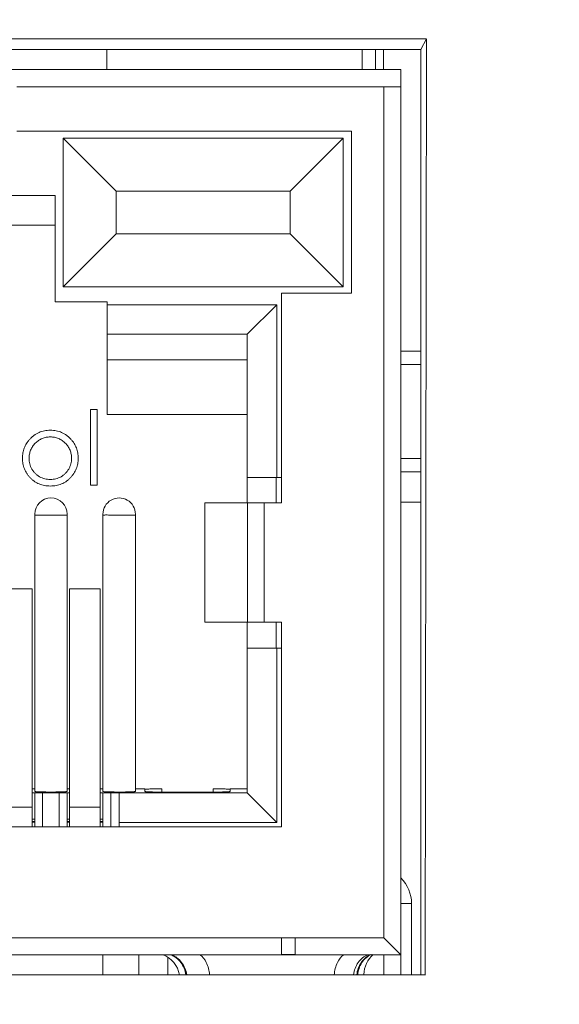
# Model space of a CAD drawing. Header units: centimetres. Extents: x -21 to 21, y -29.7 to 29.7.
# Tile 86 of 93: x 2.942 to 3.745, y 2.55 to 4.016. Entities that reach past the tile are written whole.
import ezdxf

# ---------------------------------------------------------------- set-up
doc = ezdxf.new("R2010")
doc.units = ezdxf.units.CM
doc.header["$MEASUREMENT"] = 0

msp = doc.modelspace()

# ---------------------------------------------------------------- linework, layer by layer
at = {"color": 8, "lineweight": 5}
msp.add_open_spline([(-21.00035, -29.70651), (-21.00035, -29.70651), (20.99965, -29.70651), (20.99965, -29.70651), (20.99965, -29.70651), (20.99965, 29.69349), (20.99965, 29.69349), (20.99965, 29.69349), (-21.00035, 29.69349), (-21.00035, 29.69349), (-21.00035, 29.69349), (-21.00035, -29.70651), (-21.00035, -29.70651)], degree=3, knots=[0, 0, 0, 0, 0.25, 0.25, 0.25, 0.5, 0.5, 0.5, 0.75, 0.75, 0.75, 1, 1, 1, 1], dxfattribs=at)
at = {"lineweight": 5}
for points in [[(1.82027, 3.98812), (1.82027, 3.98812), (3.54665, 3.98812), (3.54665, 3.98812)], [(3.53896, 3.97199), (3.53896, 3.97199), (3.54703, 3.98812), (3.54703, 3.98812)], [(3.54703, 3.98812), (3.54703, 3.98812), (3.54533, 2.59373), (3.54533, 2.59373)], [(1.82796, 3.97199), (1.82796, 3.97199), (3.53896, 3.97199), (3.53896, 3.97199)], [(3.07136, 3.94199), (3.07136, 3.94199), (3.07136, 3.97199), (3.07136, 3.97199)], [(3.45136, 3.94199), (3.45136, 3.94199), (3.45136, 3.97199), (3.45136, 3.97199)], [(3.47136, 3.94199), (3.47136, 3.94199), (3.47136, 3.97199), (3.47136, 3.97199)], [(3.48306, 3.94199), (3.48306, 3.94199), (3.48306, 3.97199), (3.48306, 3.97199)], [(3.53896, 3.97199), (3.53896, 3.97199), (3.53896, 2.59373), (3.53896, 2.59373)], [(1.85796, 3.94199), (1.85796, 3.94199), (3.50896, 3.94199), (3.50896, 3.94199)], [(3.50896, 3.91656), (3.50896, 3.91656), (3.50896, 3.94199), (3.50896, 3.94199)], [(3.48356, 3.91649), (3.48356, 3.91649), (2.93746, 3.91649), (2.93746, 3.91649)], [(3.50896, 3.91659), (3.50896, 3.91659), (3.48356, 3.91659), (3.48356, 3.91659)], [(3.48356, 2.64913), (3.48356, 2.64913), (3.48356, 3.91649), (3.48356, 3.91649)], [(3.50896, 3.91634), (3.50896, 3.91634), (3.50896, 2.59373), (3.50896, 2.59373)], [(2.93746, 3.85055), (2.93746, 3.85055), (3.4353, 3.85055), (3.4353, 3.85055)], [(3.4353, 3.85055), (3.4353, 3.85055), (3.4353, 3.60925), (3.4353, 3.60925)], [(3.00619, 3.83992), (3.00619, 3.83992), (3.4231, 3.83992), (3.4231, 3.83992)], [(3.00619, 3.83992), (3.00619, 3.83992), (3.08496, 3.76115), (3.08496, 3.76115)], [(3.00619, 3.61863), (3.00619, 3.61863), (3.00619, 3.83992), (3.00619, 3.83992)], [(3.4231, 3.83992), (3.4231, 3.83992), (3.34433, 3.76115), (3.34433, 3.76115)], [(3.4231, 3.83992), (3.4231, 3.83992), (3.4231, 3.61863), (3.4231, 3.61863)], [(2.93045, 3.75446), (2.93045, 3.75446), (2.99441, 3.75446), (2.99441, 3.75446)], [(2.99441, 3.59617), (2.99441, 3.59617), (2.99441, 3.75446), (2.99441, 3.75446)], [(3.34433, 3.76115), (3.34433, 3.76115), (3.08496, 3.76115), (3.08496, 3.76115)], [(3.08496, 3.76115), (3.08496, 3.76115), (3.08496, 3.69739), (3.08496, 3.69739)], [(3.34433, 3.69739), (3.34433, 3.69739), (3.34433, 3.76115), (3.34433, 3.76115)], [(2.88646, 3.71047), (2.88646, 3.71047), (2.99441, 3.71047), (2.99441, 3.71047)], [(3.00619, 3.61863), (3.00619, 3.61863), (3.08496, 3.69739), (3.08496, 3.69739)], [(3.08496, 3.69739), (3.08496, 3.69739), (3.34433, 3.69739), (3.34433, 3.69739)], [(3.4231, 3.61863), (3.4231, 3.61863), (3.34433, 3.69739), (3.34433, 3.69739)], [(3.4231, 3.61863), (3.4231, 3.61863), (3.00619, 3.61863), (3.00619, 3.61863)], [(3.4353, 3.60925), (3.4353, 3.60925), (3.33116, 3.60925), (3.33116, 3.60925)], [(3.33116, 3.60925), (3.33116, 3.60925), (3.33116, 3.29683), (3.33116, 3.29683)], [(2.99441, 3.59617), (2.99441, 3.59617), (3.07188, 3.59617), (3.07188, 3.59617)], [(3.07188, 3.42853), (3.07188, 3.42853), (3.07188, 3.59617), (3.07188, 3.59617)], [(3.07188, 3.5919), (3.07188, 3.5919), (3.32415, 3.5919), (3.32415, 3.5919)], [(3.28016, 3.54791), (3.28016, 3.54791), (3.32415, 3.5919), (3.32415, 3.5919)], [(3.32415, 3.5919), (3.32415, 3.5919), (3.32415, 3.33455), (3.32415, 3.33455)], [(3.07188, 3.54791), (3.07188, 3.54791), (3.28016, 3.54791), (3.28016, 3.54791)], [(3.28016, 3.29683), (3.28016, 3.29683), (3.28016, 3.54791), (3.28016, 3.54791)], [(3.53896, 3.52279), (3.53896, 3.52279), (3.50896, 3.52279), (3.50896, 3.52279)], [(3.28016, 3.50981), (3.28016, 3.50981), (3.07188, 3.50981), (3.07188, 3.50981)], [(3.53896, 3.50279), (3.53896, 3.50279), (3.50896, 3.50279), (3.50896, 3.50279)], [(3.0568, 3.43582), (3.0568, 3.43582), (3.04695, 3.43582), (3.04695, 3.43582)], [(3.04695, 3.43582), (3.04695, 3.43582), (3.04695, 3.32322), (3.04695, 3.32322)], [(3.0568, 3.32322), (3.0568, 3.32322), (3.0568, 3.43582), (3.0568, 3.43582)], [(3.28016, 3.42853), (3.28016, 3.42853), (3.07188, 3.42853), (3.07188, 3.42853)], [(3.50896, 3.36279), (3.50896, 3.36279), (3.53896, 3.36279), (3.53896, 3.36279)], [(3.28016, 3.33455), (3.28016, 3.33455), (3.33116, 3.33455), (3.33116, 3.33455)], [(3.32334, 3.29683), (3.32334, 3.29683), (3.32334, 3.33455), (3.32334, 3.33455)], [(3.50896, 3.34279), (3.50896, 3.34279), (3.53896, 3.34279), (3.53896, 3.34279)], [(3.04695, 3.32322), (3.04695, 3.32322), (3.0568, 3.32322), (3.0568, 3.32322)], [(3.33116, 3.29683), (3.33116, 3.29683), (3.21702, 3.29683), (3.21702, 3.29683)], [(3.21702, 3.11903), (3.21702, 3.11903), (3.21702, 3.29683), (3.21702, 3.29683)], [(3.28052, 3.11903), (3.28052, 3.11903), (3.28052, 3.29683), (3.28052, 3.29683)], [(3.30576, 3.29683), (3.30576, 3.29683), (3.30576, 3.11903), (3.30576, 3.11903)], [(3.53896, 3.29779), (3.53896, 3.29779), (3.50896, 3.29779), (3.50896, 3.29779)], [(2.96393, 2.86691), (2.96393, 2.86691), (2.96393, 3.27994), (2.96393, 3.27994)], [(2.96853, 3.27867), (2.96853, 3.27867), (3.01219, 3.27867), (3.01219, 3.27867)], [(3.01219, 2.86691), (3.01219, 2.86691), (3.01219, 3.27994), (3.01219, 3.27994)], [(3.06553, 2.86691), (3.06553, 2.86691), (3.06553, 3.27994), (3.06553, 3.27994)], [(3.08966, 3.27867), (3.08966, 3.27867), (3.11379, 3.27867), (3.11379, 3.27867)], [(3.11379, 2.86691), (3.11379, 2.86691), (3.11379, 3.27994), (3.11379, 3.27994)], [(2.91393, 3.16856), (2.91393, 3.16856), (2.95993, 3.16856), (2.95993, 3.16856)], [(2.95993, 2.81423), (2.95993, 2.81423), (2.95993, 3.16856), (2.95993, 3.16856)], [(3.01553, 3.16856), (3.01553, 3.16856), (3.06153, 3.16856), (3.06153, 3.16856)], [(3.01553, 3.16856), (3.01553, 3.16856), (3.01553, 2.81423), (3.01553, 2.81423)], [(3.06153, 2.81423), (3.06153, 2.81423), (3.06153, 3.16856), (3.06153, 3.16856)], [(3.21702, 3.11903), (3.21702, 3.11903), (3.33116, 3.11903), (3.33116, 3.11903)], [(3.28016, 2.86465), (3.28016, 2.86465), (3.28016, 3.11903), (3.28016, 3.11903)], [(3.32334, 3.08055), (3.32334, 3.08055), (3.32334, 3.11903), (3.32334, 3.11903)], [(3.33116, 3.11903), (3.33116, 3.11903), (3.33116, 2.81423), (3.33116, 2.81423)], [(3.28016, 3.08055), (3.28016, 3.08055), (3.33116, 3.08055), (3.33116, 3.08055)], [(3.32415, 3.08055), (3.32415, 3.08055), (3.32415, 2.82065), (3.32415, 2.82065)], [(2.96393, 2.87086), (2.96393, 2.87086), (2.95993, 2.87086), (2.95993, 2.87086)], [(2.95993, 2.86465), (2.95993, 2.86465), (3.00024, 2.86465), (3.00024, 2.86465)], [(2.96393, 2.86465), (2.96393, 2.86465), (2.96393, 2.81423), (2.96393, 2.81423)], [(2.9757, 2.81423), (2.9757, 2.81423), (2.9757, 2.86465), (2.9757, 2.86465)], [(2.9806, 2.86611), (2.98309, 2.86608), (2.98558, 2.86607), (2.98806, 2.86607)], [(2.98806, 2.86607), (2.99055, 2.86607), (2.99303, 2.86608), (2.99552, 2.86611)], [(3.00031, 2.86465), (3.00031, 2.86465), (3.01553, 2.86465), (3.01553, 2.86465)], [(3.00041, 2.86465), (3.00041, 2.86465), (3.00041, 2.81423), (3.00041, 2.81423)], [(3.01553, 2.87086), (3.01553, 2.87086), (3.01219, 2.87086), (3.01219, 2.87086)], [(3.01219, 2.86465), (3.01219, 2.86465), (3.01219, 2.81423), (3.01219, 2.81423)], [(3.06553, 2.87086), (3.06553, 2.87086), (3.06153, 2.87086), (3.06153, 2.87086)], [(3.06153, 2.86465), (3.06153, 2.86465), (3.28016, 2.86465), (3.28016, 2.86465)], [(3.06553, 2.81423), (3.06553, 2.81423), (3.06553, 2.86465), (3.06553, 2.86465)], [(3.0773, 2.81423), (3.0773, 2.81423), (3.0773, 2.86465), (3.0773, 2.86465)], [(3.0822, 2.86611), (3.08469, 2.86608), (3.08717, 2.86607), (3.08966, 2.86607)], [(3.08966, 2.81423), (3.08966, 2.81423), (3.08966, 2.86465), (3.08966, 2.86465)], [(3.12776, 2.87086), (3.12776, 2.87086), (3.11379, 2.87086), (3.11379, 2.87086)], [(3.12776, 2.86687), (3.12776, 2.86687), (3.12776, 2.86997), (3.12776, 2.86997)], [(3.15315, 2.87086), (3.15315, 2.87086), (3.15315, 2.86598), (3.15315, 2.86598)], [(3.22936, 2.86598), (3.22936, 2.86598), (3.15316, 2.86598), (3.15316, 2.86598)], [(3.22936, 2.86598), (3.22936, 2.86598), (3.22936, 2.87086), (3.22936, 2.87086)], [(3.28016, 2.87086), (3.28016, 2.87086), (3.25476, 2.87086), (3.25476, 2.87086)], [(3.25476, 2.86997), (3.25476, 2.86997), (3.25476, 2.86687), (3.25476, 2.86687)], [(3.28016, 2.86465), (3.28016, 2.86465), (3.32415, 2.82065), (3.32415, 2.82065)], [(2.91393, 2.84359), (2.91393, 2.84359), (2.95993, 2.84359), (2.95993, 2.84359)], [(3.01553, 2.84359), (3.01553, 2.84359), (3.06153, 2.84359), (3.06153, 2.84359)], [(2.95993, 2.82589), (2.95993, 2.82589), (2.96393, 2.82589), (2.96393, 2.82589)], [(2.95993, 2.82206), (2.95993, 2.82206), (2.96393, 2.82206), (2.96393, 2.82206)], [(2.95993, 2.82139), (2.95993, 2.82139), (2.96393, 2.82139), (2.96393, 2.82139)], [(3.01219, 2.82589), (3.01219, 2.82589), (3.01553, 2.82589), (3.01553, 2.82589)], [(3.01219, 2.82206), (3.01219, 2.82206), (3.01553, 2.82206), (3.01553, 2.82206)], [(3.01219, 2.82139), (3.01219, 2.82139), (3.01553, 2.82139), (3.01553, 2.82139)], [(3.06153, 2.82589), (3.06153, 2.82589), (3.06553, 2.82589), (3.06553, 2.82589)], [(3.06153, 2.82206), (3.06153, 2.82206), (3.06553, 2.82206), (3.06553, 2.82206)], [(3.06153, 2.82139), (3.06153, 2.82139), (3.06553, 2.82139), (3.06553, 2.82139)], [(3.32415, 2.82065), (3.32415, 2.82065), (3.08966, 2.82065), (3.08966, 2.82065)], [(3.33116, 2.81423), (3.33116, 2.81423), (2.03576, 2.81423), (2.03576, 2.81423)], [(3.52498, 2.69993), (3.52498, 2.71427), (3.5192, 2.728), (3.50896, 2.73803)], [(3.52498, 2.69993), (3.52498, 2.69993), (3.50896, 2.69993), (3.50896, 2.69993)], [(3.52498, 2.69993), (3.52498, 2.69993), (3.52498, 2.59373), (3.52498, 2.59373)], [(1.88336, 2.64913), (1.88336, 2.64913), (3.48356, 2.64913), (3.48356, 2.64913)], [(3.33116, 2.62424), (3.33116, 2.62424), (3.33116, 2.64913), (3.33116, 2.64913)], [(3.35148, 2.64913), (3.35148, 2.64913), (3.35148, 2.62424), (3.35148, 2.62424)], [(3.48356, 2.64913), (3.48356, 2.64913), (3.50896, 2.62373), (3.50896, 2.62373)], [(3.50896, 2.62373), (3.50896, 2.62373), (1.85796, 2.62373), (1.85796, 2.62373)], [(3.06553, 2.59373), (3.06553, 2.59373), (3.06553, 2.62373), (3.06553, 2.62373)], [(3.11896, 2.62373), (3.11896, 2.62373), (3.11896, 2.59373), (3.11896, 2.59373)], [(3.17935, 2.5938), (3.17718, 2.6074), (3.16784, 2.61876), (3.15493, 2.62353)], [(3.16196, 2.59373), (3.16196, 2.59373), (3.16196, 2.61971), (3.16196, 2.61971)], [(3.33116, 2.62424), (3.33116, 2.62424), (3.35148, 2.62424), (3.35148, 2.62424)], [(3.46804, 2.62392), (3.45925, 2.61668), (3.45415, 2.60589), (3.45415, 2.5945)], [(3.48356, 2.59373), (3.48356, 2.59373), (3.48356, 2.62373), (3.48356, 2.62373)], [(3.54571, 2.59373), (3.54571, 2.59373), (1.82121, 2.59373), (1.82121, 2.59373)]]:
    msp.add_open_spline(points, degree=3, dxfattribs=at)
for points, knots in [([(2.95661, 3.39157), (2.95763, 3.39263), (2.95865, 3.3937), (2.95973, 3.39469), (2.96078, 3.39565), (2.9619, 3.39654), (2.96305, 3.39738), (2.96419, 3.3982), (2.96536, 3.39897), (2.96657, 3.39966), (2.96778, 3.40036), (2.96903, 3.40098), (2.97031, 3.40153), (2.97159, 3.40208), (2.9729, 3.40257), (2.97423, 3.40298), (2.97558, 3.4034), (2.97695, 3.40374), (2.97834, 3.40402), (2.97977, 3.4043), (2.98122, 3.40453), (2.98267, 3.40465), (2.98417, 3.40479), (2.98567, 3.40482), (2.98718, 3.40485)], [0, 0, 0, 0, 0.125, 0.125, 0.125, 0.25, 0.25, 0.25, 0.375, 0.375, 0.375, 0.5, 0.5, 0.5, 0.625, 0.625, 0.625, 0.75, 0.75, 0.75, 0.875, 0.875, 0.875, 1, 1, 1, 1]), ([(2.98718, 3.40485), (2.98868, 3.40482), (2.99019, 3.40479), (2.99169, 3.40465), (2.99313, 3.40453), (2.99456, 3.4043), (2.99597, 3.40402), (2.99736, 3.40374), (2.99873, 3.40339), (3.00009, 3.40298), (3.00142, 3.40258), (3.00273, 3.40211), (3.004, 3.40155), (3.00527, 3.401), (3.0065, 3.40037), (3.0077, 3.39968), (3.00891, 3.39899), (3.01008, 3.39823), (3.01121, 3.39742), (3.01237, 3.39659), (3.01348, 3.39569), (3.01453, 3.39474), (3.01562, 3.39375), (3.01664, 3.39269), (3.01766, 3.39164)], [0, 0, 0, 0, 0.125, 0.125, 0.125, 0.25, 0.25, 0.25, 0.375, 0.375, 0.375, 0.5, 0.5, 0.5, 0.625, 0.625, 0.625, 0.75, 0.75, 0.75, 0.875, 0.875, 0.875, 1, 1, 1, 1]), ([(2.94561, 3.36311), (2.94565, 3.36446), (2.94568, 3.3658), (2.94579, 3.36714), (2.94589, 3.36845), (2.94606, 3.36976), (2.9463, 3.37105), (2.94652, 3.37232), (2.94681, 3.37357), (2.94715, 3.37481), (2.9475, 3.37604), (2.9479, 3.37725), (2.94836, 3.37844), (2.94882, 3.37962), (2.94934, 3.38078), (2.9499, 3.38192), (2.95048, 3.38307), (2.95111, 3.38419), (2.95179, 3.38528), (2.95249, 3.38639), (2.95324, 3.38746), (2.95404, 3.38849), (2.95486, 3.38955), (2.95573, 3.39056), (2.95661, 3.39157)], [0, 0, 0, 0, 0.125, 0.125, 0.125, 0.25, 0.25, 0.25, 0.375, 0.375, 0.375, 0.5, 0.5, 0.5, 0.625, 0.625, 0.625, 0.75, 0.75, 0.75, 0.875, 0.875, 0.875, 1, 1, 1, 1]), ([(2.98713, 3.395), (2.98607, 3.39497), (2.985, 3.39494), (2.98395, 3.39485), (2.98291, 3.39475), (2.98188, 3.3946), (2.98087, 3.39441), (2.97987, 3.39421), (2.97887, 3.39397), (2.9779, 3.39368), (2.97694, 3.39339), (2.97599, 3.39306), (2.97506, 3.39267), (2.97412, 3.39228), (2.9732, 3.39184), (2.97231, 3.39135), (2.97141, 3.39086), (2.97054, 3.39032), (2.96969, 3.38974), (2.96883, 3.38915), (2.96799, 3.38852), (2.96719, 3.38785), (2.96635, 3.38716), (2.96556, 3.38642), (2.96479, 3.38565), (2.96403, 3.38489), (2.9633, 3.38409), (2.96261, 3.38326), (2.96194, 3.38244), (2.96131, 3.3816), (2.96072, 3.38073), (2.96015, 3.37987), (2.95961, 3.37899), (2.95912, 3.37809), (2.95863, 3.3772), (2.95819, 3.37628), (2.9578, 3.37534), (2.95741, 3.37439), (2.95707, 3.37342), (2.95679, 3.37244), (2.9565, 3.37144), (2.95626, 3.37044), (2.95606, 3.36942), (2.95586, 3.36839), (2.95571, 3.36735), (2.95562, 3.3663), (2.95553, 3.36522), (2.9555, 3.36413), (2.95547, 3.36305)], [0, 0, 0, 0, 0.0625, 0.0625, 0.0625, 0.125, 0.125, 0.125, 0.1875, 0.1875, 0.1875, 0.25, 0.25, 0.25, 0.3125, 0.3125, 0.3125, 0.375, 0.375, 0.375, 0.4375, 0.4375, 0.4375, 0.5, 0.5, 0.5, 0.5625, 0.5625, 0.5625, 0.625, 0.625, 0.625, 0.6875, 0.6875, 0.6875, 0.75, 0.75, 0.75, 0.8125, 0.8125, 0.8125, 0.875, 0.875, 0.875, 0.9375, 0.9375, 0.9375, 1, 1, 1, 1]), ([(3.0188, 3.36305), (3.01877, 3.36413), (3.01874, 3.36522), (3.01865, 3.3663), (3.01856, 3.36735), (3.01841, 3.36839), (3.01821, 3.36942), (3.01801, 3.37044), (3.01777, 3.37144), (3.01748, 3.37244), (3.01719, 3.37342), (3.01686, 3.37439), (3.01647, 3.37534), (3.01608, 3.37628), (3.01564, 3.3772), (3.01515, 3.37809), (3.01465, 3.37899), (3.0141, 3.37987), (3.01352, 3.38073), (3.01293, 3.3816), (3.0123, 3.38245), (3.01163, 3.38326), (3.01094, 3.38409), (3.0102, 3.38489), (3.00943, 3.38565), (3.00867, 3.38642), (3.00787, 3.38716), (3.00704, 3.38785), (3.00623, 3.38852), (3.00539, 3.38915), (3.00453, 3.38974), (3.00368, 3.39032), (3.00281, 3.39086), (3.00191, 3.39135), (3.00103, 3.39184), (3.00012, 3.39228), (2.99918, 3.39267), (2.99825, 3.39306), (2.9973, 3.39339), (2.99633, 3.39368), (2.99536, 3.39397), (2.99437, 3.39421), (2.99338, 3.39441), (2.99236, 3.39461), (2.99133, 3.39476), (2.9903, 3.39485), (2.98925, 3.39494), (2.98819, 3.39497), (2.98713, 3.395)], [0, 0, 0, 0, 0.0625, 0.0625, 0.0625, 0.125, 0.125, 0.125, 0.1875, 0.1875, 0.1875, 0.25, 0.25, 0.25, 0.3125, 0.3125, 0.3125, 0.375, 0.375, 0.375, 0.4375, 0.4375, 0.4375, 0.5, 0.5, 0.5, 0.5625, 0.5625, 0.5625, 0.625, 0.625, 0.625, 0.6875, 0.6875, 0.6875, 0.75, 0.75, 0.75, 0.8125, 0.8125, 0.8125, 0.875, 0.875, 0.875, 0.9375, 0.9375, 0.9375, 1, 1, 1, 1]), ([(3.01766, 3.39164), (3.01854, 3.39062), (3.01941, 3.38961), (3.02023, 3.38856), (3.02103, 3.38752), (3.02178, 3.38644), (3.02247, 3.38532), (3.02315, 3.38424), (3.02379, 3.38313), (3.02436, 3.38198), (3.02494, 3.38084), (3.02545, 3.37967), (3.0259, 3.37848), (3.02636, 3.37729), (3.02677, 3.37607), (3.02711, 3.37483), (3.02746, 3.3736), (3.02774, 3.37234), (3.02797, 3.37107), (3.0282, 3.36978), (3.02837, 3.36847), (3.02848, 3.36716), (3.02858, 3.36581), (3.02862, 3.36446), (3.02865, 3.36311)], [0, 0, 0, 0, 0.125, 0.125, 0.125, 0.25, 0.25, 0.25, 0.375, 0.375, 0.375, 0.5, 0.5, 0.5, 0.625, 0.625, 0.625, 0.75, 0.75, 0.75, 0.875, 0.875, 0.875, 1, 1, 1, 1]), ([(2.98718, 3.32181), (2.98568, 3.32185), (2.98418, 3.32189), (2.98269, 3.32201), (2.98126, 3.32213), (2.97984, 3.32232), (2.97843, 3.32258), (2.97706, 3.32284), (2.97571, 3.32316), (2.97438, 3.32355), (2.97307, 3.32394), (2.97179, 3.32439), (2.97053, 3.32491), (2.96928, 3.32543), (2.96806, 3.32601), (2.96688, 3.32665), (2.9657, 3.3273), (2.96455, 3.32801), (2.96345, 3.32878), (2.96234, 3.32956), (2.96126, 3.3304), (2.96024, 3.33129), (2.95919, 3.33221), (2.95818, 3.33318), (2.95723, 3.33419), (2.95627, 3.33521), (2.95536, 3.33627), (2.9545, 3.33736), (2.95367, 3.33842), (2.95288, 3.33951), (2.95215, 3.34064), (2.95142, 3.34175), (2.95076, 3.34289), (2.95014, 3.34407), (2.94955, 3.34522), (2.949, 3.3464), (2.94852, 3.34761), (2.94803, 3.34882), (2.9476, 3.35005), (2.94724, 3.3513), (2.94688, 3.35256), (2.94658, 3.35383), (2.94634, 3.35511), (2.94609, 3.35641), (2.9459, 3.35772), (2.94579, 3.35904), (2.94568, 3.3604), (2.94565, 3.36175), (2.94561, 3.36311)], [0, 0, 0, 0, 0.0625, 0.0625, 0.0625, 0.125, 0.125, 0.125, 0.1875, 0.1875, 0.1875, 0.25, 0.25, 0.25, 0.3125, 0.3125, 0.3125, 0.375, 0.375, 0.375, 0.4375, 0.4375, 0.4375, 0.5, 0.5, 0.5, 0.5625, 0.5625, 0.5625, 0.625, 0.625, 0.625, 0.6875, 0.6875, 0.6875, 0.75, 0.75, 0.75, 0.8125, 0.8125, 0.8125, 0.875, 0.875, 0.875, 0.9375, 0.9375, 0.9375, 1, 1, 1, 1]), ([(2.95547, 3.36305), (2.95552, 3.36164), (2.95557, 3.36024), (2.95573, 3.35885), (2.95589, 3.35747), (2.95616, 3.35611), (2.95652, 3.35478), (2.95688, 3.35345), (2.95733, 3.35214), (2.95786, 3.35086), (2.9584, 3.34957), (2.95902, 3.34832), (2.95971, 3.3471), (2.9604, 3.3459), (2.96117, 3.34473), (2.96202, 3.34363), (2.96285, 3.34254), (2.96375, 3.34151), (2.96473, 3.34055), (2.96568, 3.3396), (2.9667, 3.33872), (2.96778, 3.33791), (2.96887, 3.33709), (2.97002, 3.33635), (2.97121, 3.33569), (2.97241, 3.33502), (2.97365, 3.33443), (2.97493, 3.33393), (2.9762, 3.33343), (2.9775, 3.33302), (2.97882, 3.33268), (2.98016, 3.33233), (2.98152, 3.33206), (2.98289, 3.33191), (2.9843, 3.33175), (2.98572, 3.33171), (2.98713, 3.33167)], [0, 0, 0, 0, 0.0833333, 0.0833333, 0.0833333, 0.1666667, 0.1666667, 0.1666667, 0.25, 0.25, 0.25, 0.3333333, 0.3333333, 0.3333333, 0.4166667, 0.4166667, 0.4166667, 0.5, 0.5, 0.5, 0.5833333, 0.5833333, 0.5833333, 0.6666667, 0.6666667, 0.6666667, 0.75, 0.75, 0.75, 0.8333333, 0.8333333, 0.8333333, 0.9166667, 0.9166667, 0.9166667, 1, 1, 1, 1]), ([(2.98713, 3.33167), (2.98855, 3.33171), (2.98997, 3.33175), (2.99138, 3.33191), (2.99275, 3.33206), (2.99411, 3.33233), (2.99545, 3.33268), (2.99676, 3.33302), (2.99805, 3.33343), (2.99932, 3.33393), (3.00059, 3.33443), (3.00184, 3.33502), (3.00303, 3.33569), (3.00422, 3.33635), (3.00537, 3.3371), (3.00646, 3.33791), (3.00755, 3.33872), (3.00858, 3.3396), (3.00954, 3.34055), (3.01051, 3.34151), (3.0114, 3.34254), (3.01223, 3.34363), (3.01307, 3.34474), (3.01384, 3.3459), (3.01453, 3.3471), (3.01524, 3.34832), (3.01586, 3.34957), (3.0164, 3.35086), (3.01694, 3.35214), (3.01739, 3.35344), (3.01775, 3.35478), (3.01811, 3.35611), (3.01838, 3.35747), (3.01854, 3.35885), (3.0187, 3.36024), (3.01875, 3.36164), (3.0188, 3.36305)], [0, 0, 0, 0, 0.0833333, 0.0833333, 0.0833333, 0.1666667, 0.1666667, 0.1666667, 0.25, 0.25, 0.25, 0.3333333, 0.3333333, 0.3333333, 0.4166667, 0.4166667, 0.4166667, 0.5, 0.5, 0.5, 0.5833333, 0.5833333, 0.5833333, 0.6666667, 0.6666667, 0.6666667, 0.75, 0.75, 0.75, 0.8333333, 0.8333333, 0.8333333, 0.9166667, 0.9166667, 0.9166667, 1, 1, 1, 1]), ([(3.02865, 3.36311), (3.02862, 3.36175), (3.02859, 3.3604), (3.02848, 3.35904), (3.02837, 3.35772), (3.02817, 3.35641), (3.02793, 3.35511), (3.02768, 3.35383), (3.02739, 3.35256), (3.02703, 3.3513), (3.02666, 3.35005), (3.02624, 3.34882), (3.02575, 3.34761), (3.02527, 3.3464), (3.02472, 3.34522), (3.02412, 3.34407), (3.02351, 3.34289), (3.02284, 3.34175), (3.02212, 3.34064), (3.02139, 3.33951), (3.0206, 3.33842), (3.01977, 3.33736), (3.01891, 3.33627), (3.018, 3.33521), (3.01704, 3.33419), (3.01609, 3.33318), (3.01508, 3.33221), (3.01403, 3.33129), (3.013, 3.3304), (3.01193, 3.32956), (3.01082, 3.32878), (3.00972, 3.32801), (3.00858, 3.3273), (3.00741, 3.32665), (3.00623, 3.326), (3.00502, 3.32543), (3.00378, 3.32491), (3.00252, 3.32439), (3.00124, 3.32394), (2.99993, 3.32355), (2.9986, 3.32316), (2.99725, 3.32284), (2.99589, 3.32258), (2.99448, 3.32232), (2.99306, 3.32213), (2.99164, 3.32201), (2.99016, 3.32189), (2.98867, 3.32185), (2.98718, 3.32181)], [0, 0, 0, 0, 0.0625, 0.0625, 0.0625, 0.125, 0.125, 0.125, 0.1875, 0.1875, 0.1875, 0.25, 0.25, 0.25, 0.3125, 0.3125, 0.3125, 0.375, 0.375, 0.375, 0.4375, 0.4375, 0.4375, 0.5, 0.5, 0.5, 0.5625, 0.5625, 0.5625, 0.625, 0.625, 0.625, 0.6875, 0.6875, 0.6875, 0.75, 0.75, 0.75, 0.8125, 0.8125, 0.8125, 0.875, 0.875, 0.875, 0.9375, 0.9375, 0.9375, 1, 1, 1, 1]), ([(3.01219, 3.27994), (3.01219, 3.29326), (3.00139, 3.30407), (2.98806, 3.30407), (2.97473, 3.30407), (2.96393, 3.29327), (2.96393, 3.27994)], [0, 0, 0, 0, 0.5, 0.5, 0.5, 1, 1, 1, 1]), ([(3.11379, 3.27994), (3.11379, 3.28856), (3.10919, 3.29653), (3.10172, 3.30084), (3.09426, 3.30515), (3.08506, 3.30515), (3.07759, 3.30084), (3.07013, 3.29653), (3.06553, 3.28856), (3.06553, 3.27994)], [0, 0, 0, 0, 0.3333333, 0.3333333, 0.3333333, 0.6666667, 0.6666667, 0.6666667, 1, 1, 1, 1]), ([(2.96853, 3.27867), (2.96788, 3.27867), (2.96722, 3.27867), (2.96656, 3.27867), (2.96629, 3.27867), (2.96603, 3.27867), (2.96576, 3.27867), (2.96554, 3.27867), (2.96532, 3.27867), (2.96511, 3.27867), (2.96494, 3.27867), (2.96477, 3.27866), (2.9646, 3.27867), (2.96447, 3.27867), (2.96433, 3.27868), (2.96423, 3.27866), (2.96416, 3.27865), (2.96411, 3.27864), (2.964, 3.27866), (2.96397, 3.27867), (2.96393, 3.27868), (2.96393, 3.27866)], [0, 0, 0, 0, 0.1428571, 0.1428571, 0.1428571, 0.2857143, 0.2857143, 0.2857143, 0.4285714, 0.4285714, 0.4285714, 0.5714286, 0.5714286, 0.5714286, 0.7142857, 0.7142857, 0.7142857, 0.8571429, 0.8571429, 0.8571429, 1, 1, 1, 1]), ([(3.07005, 3.27872), (3.0694, 3.27871), (3.06875, 3.27868), (3.06811, 3.27864), (3.06764, 3.27861), (3.06718, 3.27857), (3.06669, 3.27855), (3.06639, 3.27854), (3.06608, 3.27853), (3.06582, 3.27855), (3.06575, 3.27855), (3.06569, 3.27856), (3.0656, 3.27858), (3.06557, 3.27859), (3.06553, 3.2786), (3.06553, 3.27863)], [0, 0, 0, 0, 0.2, 0.2, 0.2, 0.4, 0.4, 0.4, 0.6, 0.6, 0.6, 0.8, 0.8, 0.8, 1, 1, 1, 1]), ([(3.08966, 3.27867), (3.08777, 3.27867), (3.08588, 3.27868), (3.08399, 3.27867), (3.08221, 3.27867), (3.08042, 3.27866), (3.07864, 3.27865), (3.07706, 3.27865), (3.07548, 3.27865), (3.07391, 3.27868), (3.07262, 3.2787), (3.07134, 3.27874), (3.07005, 3.27872)], [0, 0, 0, 0, 0.25, 0.25, 0.25, 0.5, 0.5, 0.5, 0.75, 0.75, 0.75, 1, 1, 1, 1]), ([(2.96412, 2.8668), (2.96407, 2.86682), (2.96403, 2.86683), (2.96398, 2.86686), (2.96395, 2.86687), (2.96393, 2.86689), (2.96393, 2.86691)], [0, 0, 0, 0, 0.5, 0.5, 0.5, 1, 1, 1, 1]), ([(2.96854, 2.86641), (2.96757, 2.86646), (2.9666, 2.86653), (2.96563, 2.8666), (2.96512, 2.86664), (2.96461, 2.86667), (2.96412, 2.8668)], [0, 0, 0, 0, 0.5, 0.5, 0.5, 1, 1, 1, 1]), ([(2.9806, 2.86611), (2.97944, 2.86612), (2.97827, 2.86614), (2.9771, 2.86616), (2.97425, 2.86621), (2.97139, 2.86628), (2.96854, 2.86641)], [0, 0, 0, 0, 0.5, 0.5, 0.5, 1, 1, 1, 1]), ([(3.00224, 2.86623), (3.00172, 2.86622), (3.00119, 2.8662), (3.00067, 2.86619), (2.99895, 2.86615), (2.99723, 2.86613), (2.99552, 2.86611)], [0, 0, 0, 0, 0.5, 0.5, 0.5, 1, 1, 1, 1]), ([(3.00758, 2.86641), (3.00719, 2.8664), (3.0068, 2.86638), (3.00641, 2.86636), (3.00502, 2.86631), (3.00363, 2.86626), (3.00224, 2.86623)], [0, 0, 0, 0, 0.5, 0.5, 0.5, 1, 1, 1, 1]), ([(3.01101, 2.86665), (3.01079, 2.86663), (3.01057, 2.86661), (3.01035, 2.86659), (3.00943, 2.86651), (3.00851, 2.86646), (3.00758, 2.86641)], [0, 0, 0, 0, 0.5, 0.5, 0.5, 1, 1, 1, 1]), ([(3.01219, 2.86691), (3.01219, 2.86688), (3.01215, 2.86686), (3.01212, 2.86684), (3.01203, 2.86681), (3.01196, 2.86679), (3.01189, 2.86678), (3.01162, 2.86672), (3.01131, 2.86668), (3.01101, 2.86665)], [0, 0, 0, 0, 0.3333333, 0.3333333, 0.3333333, 0.6666667, 0.6666667, 0.6666667, 1, 1, 1, 1]), ([(3.06572, 2.8668), (3.06567, 2.86682), (3.06563, 2.86683), (3.06558, 2.86686), (3.06555, 2.86687), (3.06553, 2.86689), (3.06553, 2.86691)], [0, 0, 0, 0, 0.5, 0.5, 0.5, 1, 1, 1, 1]), ([(3.07014, 2.86641), (3.06917, 2.86646), (3.0682, 2.86653), (3.06723, 2.8666), (3.06672, 2.86664), (3.06621, 2.86667), (3.06572, 2.8668)], [0, 0, 0, 0, 0.5, 0.5, 0.5, 1, 1, 1, 1]), ([(3.0822, 2.86611), (3.08104, 2.86612), (3.07987, 2.86614), (3.0787, 2.86616), (3.07585, 2.86621), (3.07299, 2.86628), (3.07014, 2.86641)], [0, 0, 0, 0, 0.5, 0.5, 0.5, 1, 1, 1, 1]), ([(3.11379, 2.86691), (3.11379, 2.86686), (3.11373, 2.86684), (3.11367, 2.86683), (3.11354, 2.86679), (3.11344, 2.86677), (3.11333, 2.86675), (3.11315, 2.86671), (3.11295, 2.86669), (3.11275, 2.86667), (3.11248, 2.86663), (3.11222, 2.86661), (3.11196, 2.86659), (3.11122, 2.86653), (3.11047, 2.86648), (3.10973, 2.86644), (3.10873, 2.86639), (3.10773, 2.86635), (3.10673, 2.86631), (3.10551, 2.86627), (3.10429, 2.86624), (3.10307, 2.86621), (3.10168, 2.86618), (3.10029, 2.86615), (3.0989, 2.86613), (3.09739, 2.86611), (3.09588, 2.86609), (3.09437, 2.86608), (3.0928, 2.86607), (3.09123, 2.86607), (3.08966, 2.86607)], [0, 0, 0, 0, 0.1, 0.1, 0.1, 0.2, 0.2, 0.2, 0.3, 0.3, 0.3, 0.4, 0.4, 0.4, 0.5, 0.5, 0.5, 0.6, 0.6, 0.6, 0.7, 0.7, 0.7, 0.8, 0.8, 0.8, 0.9, 0.9, 0.9, 1, 1, 1, 1]), ([(3.12776, 2.86997), (3.12776, 2.87002), (3.12782, 2.87004), (3.12788, 2.87006), (3.12803, 2.8701), (3.12813, 2.87012), (3.12825, 2.87014), (3.12843, 2.87018), (3.12864, 2.8702), (3.12885, 2.87023), (3.12914, 2.87026), (3.12941, 2.87029), (3.12969, 2.87031), (3.13046, 2.87038), (3.13125, 2.87042), (3.13203, 2.87046), (3.13309, 2.87052), (3.13414, 2.87056), (3.13519, 2.8706), (3.13647, 2.87064), (3.13776, 2.87068), (3.13904, 2.87071), (3.1405, 2.87074), (3.14196, 2.87077), (3.14343, 2.87079), (3.14502, 2.87081), (3.14661, 2.87083), (3.1482, 2.87084), (3.14985, 2.87085), (3.1515, 2.87086), (3.15315, 2.87086)], [0, 0, 0, 0, 0.1, 0.1, 0.1, 0.2, 0.2, 0.2, 0.3, 0.3, 0.3, 0.4, 0.4, 0.4, 0.5, 0.5, 0.5, 0.6, 0.6, 0.6, 0.7, 0.7, 0.7, 0.8, 0.8, 0.8, 0.9, 0.9, 0.9, 1, 1, 1, 1]), ([(3.15316, 2.86598), (3.15151, 2.86598), (3.14985, 2.86598), (3.1482, 2.866), (3.14661, 2.86601), (3.14502, 2.86602), (3.14343, 2.86605), (3.14197, 2.86607), (3.1405, 2.86609), (3.13904, 2.86613), (3.13776, 2.86616), (3.13647, 2.86619), (3.13519, 2.86624), (3.13414, 2.86628), (3.13309, 2.86632), (3.13203, 2.86637), (3.13125, 2.86641), (3.13046, 2.86646), (3.12969, 2.86653), (3.12941, 2.86655), (3.12914, 2.86658), (3.12885, 2.86661), (3.12864, 2.86663), (3.12843, 2.86666), (3.12825, 2.86669), (3.12813, 2.86671), (3.12803, 2.86674), (3.12788, 2.86678), (3.12782, 2.8668), (3.12776, 2.86682), (3.12776, 2.86687)], [0, 0, 0, 0, 0.1, 0.1, 0.1, 0.2, 0.2, 0.2, 0.3, 0.3, 0.3, 0.4, 0.4, 0.4, 0.5, 0.5, 0.5, 0.6, 0.6, 0.6, 0.7, 0.7, 0.7, 0.8, 0.8, 0.8, 0.9, 0.9, 0.9, 1, 1, 1, 1]), ([(3.25476, 2.86687), (3.25476, 2.86682), (3.2547, 2.8668), (3.25464, 2.86678), (3.25449, 2.86674), (3.25439, 2.86671), (3.25427, 2.86669), (3.25409, 2.86666), (3.25387, 2.86663), (3.25367, 2.86661), (3.25338, 2.86658), (3.25311, 2.86655), (3.25283, 2.86653), (3.25205, 2.86646), (3.25127, 2.86641), (3.25048, 2.86637), (3.24943, 2.86632), (3.24838, 2.86628), (3.24733, 2.86624), (3.24604, 2.86619), (3.24476, 2.86616), (3.24348, 2.86613), (3.24201, 2.86609), (3.24055, 2.86607), (3.23909, 2.86605), (3.2375, 2.86602), (3.23591, 2.86601), (3.23432, 2.866), (3.23267, 2.86598), (3.23101, 2.86598), (3.22936, 2.86598)], [0, 0, 0, 0, 0.1, 0.1, 0.1, 0.2, 0.2, 0.2, 0.3, 0.3, 0.3, 0.4, 0.4, 0.4, 0.5, 0.5, 0.5, 0.6, 0.6, 0.6, 0.7, 0.7, 0.7, 0.8, 0.8, 0.8, 0.9, 0.9, 0.9, 1, 1, 1, 1]), ([(3.22937, 2.87086), (3.23102, 2.87086), (3.23267, 2.87085), (3.23432, 2.87084), (3.23591, 2.87083), (3.2375, 2.87081), (3.23909, 2.87079), (3.24055, 2.87077), (3.24202, 2.87074), (3.24348, 2.87071), (3.24476, 2.87068), (3.24605, 2.87064), (3.24733, 2.8706), (3.24838, 2.87056), (3.24943, 2.87052), (3.25049, 2.87046), (3.25127, 2.87042), (3.25206, 2.87038), (3.25283, 2.87031), (3.25311, 2.87029), (3.25338, 2.87026), (3.25367, 2.87023), (3.25388, 2.8702), (3.25409, 2.87018), (3.25427, 2.87014), (3.25439, 2.87012), (3.25449, 2.8701), (3.25464, 2.87006), (3.2547, 2.87004), (3.25476, 2.87002), (3.25476, 2.86997)], [0, 0, 0, 0, 0.1, 0.1, 0.1, 0.2, 0.2, 0.2, 0.3, 0.3, 0.3, 0.4, 0.4, 0.4, 0.5, 0.5, 0.5, 0.6, 0.6, 0.6, 0.7, 0.7, 0.7, 0.8, 0.8, 0.8, 0.9, 0.9, 0.9, 1, 1, 1, 1]), ([(3.16604, 2.62382), (3.17199, 2.62157), (3.17732, 2.61744), (3.18125, 2.61231), (3.18537, 2.60692), (3.18796, 2.60041), (3.18891, 2.5938)], [0, 0, 0, 0, 0.5, 0.5, 0.5, 1, 1, 1, 1]), ([(3.19024, 2.5938), (3.18928, 2.60041), (3.1867, 2.60692), (3.18257, 2.61231), (3.17864, 2.61744), (3.17331, 2.62157), (3.16737, 2.62382)], [0, 0, 0, 0, 0.5, 0.5, 0.5, 1, 1, 1, 1]), ([(3.20973, 2.62382), (3.21402, 2.62125), (3.21712, 2.61691), (3.21935, 2.61231), (3.2222, 2.60644), (3.22362, 2.60015), (3.22421, 2.5938)], [0, 0, 0, 0, 0.5, 0.5, 0.5, 1, 1, 1, 1]), ([(3.42425, 2.62382), (3.41996, 2.62125), (3.41686, 2.61691), (3.41463, 2.61231), (3.41178, 2.60644), (3.41036, 2.60015), (3.40977, 2.5938)], [0, 0, 0, 0, 0.5, 0.5, 0.5, 1, 1, 1, 1]), ([(3.4385, 2.5938), (3.43938, 2.60027), (3.44171, 2.60665), (3.44556, 2.61206), (3.44921, 2.61719), (3.45423, 2.62145), (3.45997, 2.62378)], [0, 0, 0, 0, 0.5, 0.5, 0.5, 1, 1, 1, 1]), ([(3.44347, 2.59378), (3.44408, 2.60026), (3.44626, 2.60674), (3.45005, 2.61217), (3.45366, 2.61737), (3.45873, 2.62161), (3.46447, 2.62402)], [0, 0, 0, 0, 0.5, 0.5, 0.5, 1, 1, 1, 1]), ([(3.46509, 2.62404), (3.46232, 2.62283), (3.45972, 2.62119), (3.45739, 2.61925), (3.45493, 2.61719), (3.45278, 2.61478), (3.451, 2.6121), (3.44739, 2.60669), (3.44526, 2.60021), (3.44473, 2.59378)], [0, 0, 0, 0, 0.3333333, 0.3333333, 0.3333333, 0.6666667, 0.6666667, 0.6666667, 1, 1, 1, 1])]:
    msp.add_open_spline(points, degree=3, knots=knots, dxfattribs=at)

doc.saveas('drawing.dxf')
